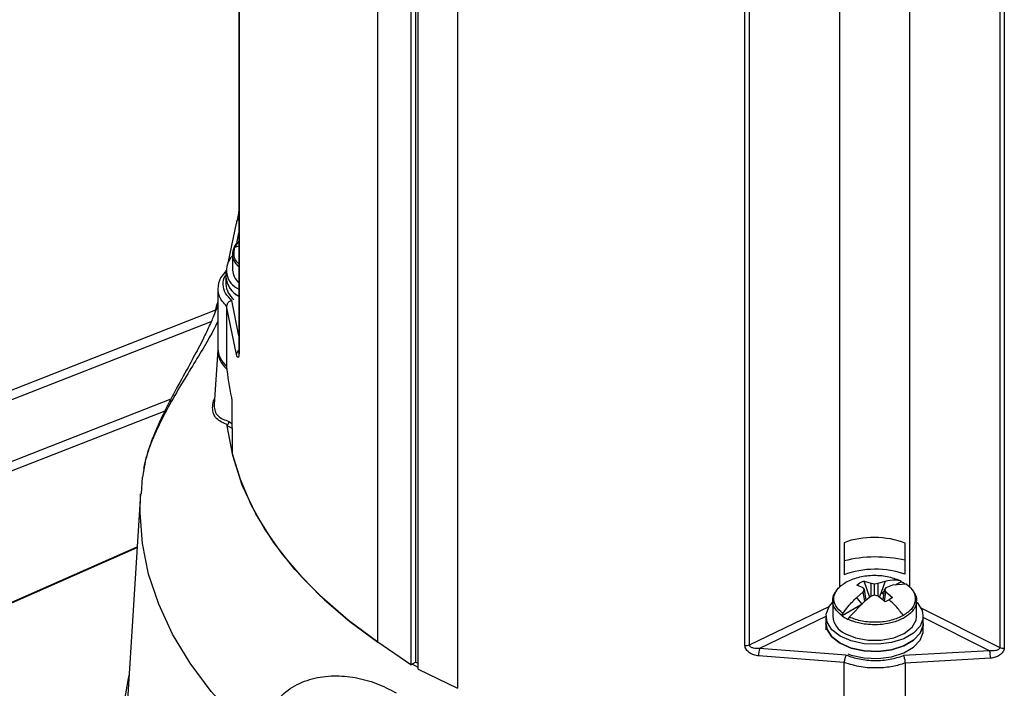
# Model space of a CAD drawing. Header units: inches. Extents: x 0.4 to 16.8, y 0 to 10.8.
# Tile 72 of 102: x 14.255 to 14.554, y 7.901 to 8.104. Entities that reach past the tile are written whole.
import ezdxf

# ---------------------------------------------------------------- set-up
doc = ezdxf.new("R2010")
doc.units = ezdxf.units.IN
doc.header["$MEASUREMENT"] = 0

msp = doc.modelspace()

# ---------------------------------------------------------------- linework, layer by layer
at = {"color": 7, "linetype": 'Continuous'}
for p, q in [((14.32185893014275, 8.51591707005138), (14.32185893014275, 8.003271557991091)), ((14.32189203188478, 8.51572778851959), (14.32189203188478, 8.0030822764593)), ((14.36397406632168, 7.915486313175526), (14.36397406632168, 8.510514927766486)), ((14.37398579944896, 8.503996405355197), (14.37398579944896, 7.908598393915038)), ((14.37543579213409, 8.504851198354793), (14.37543579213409, 7.909435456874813)), ((14.37630570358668, 7.907259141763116), (14.37630570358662, 8.50244037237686)), ((14.38823722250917, 8.496340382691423), (14.38823722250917, 7.901479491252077)), ((14.52531463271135, 8.428655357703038), (14.52531463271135, 7.932103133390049)), ((14.55273358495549, 8.429461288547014), (14.55273358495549, 7.913908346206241)), ((14.55411590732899, 8.42925884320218), (14.55411590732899, 7.913705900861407)), ((14.47542452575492, 7.914449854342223), (14.47542452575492, 8.427025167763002)), ((14.47680684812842, 7.914652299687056), (14.47680684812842, 8.427227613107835)), ((14.50422580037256, 7.932185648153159), (14.50422580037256, 8.428023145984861)), ((14.3187495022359, 8.031030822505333), (14.32108647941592, 8.042711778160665)), ((14.32064271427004, 8.035387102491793), (14.32198729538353, 8.037165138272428)), ((14.321120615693, 8.036019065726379), (14.32185893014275, 8.03974672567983)), ((14.32064274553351, 8.035387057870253), (14.32185893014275, 8.0357709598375)), ((14.3199605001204, 8.033289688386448), (14.3199605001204, 8.028448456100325)), ((14.31791982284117, 8.02844845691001), (14.31791982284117, 8.026305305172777)), ((14.31791982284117, 8.026278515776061), (14.31791982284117, 8.024162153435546)), ((14.3154591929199, 8.022822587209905), (14.3154591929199, 8.004605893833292)), ((14.32185893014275, 8.008479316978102), (14.31973396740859, 8.019148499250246)), ((14.31474905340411, 8.016213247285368), (14.08954762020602, 7.928046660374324)), ((14.31813595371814, 8.017490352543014), (14.31813594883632, 8.017501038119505)), ((14.32109867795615, 8.00277429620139), (14.31813595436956, 8.017500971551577)), ((14.31813595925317, 8.017490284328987), (14.31813595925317, 7.999282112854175)), ((14.09249925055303, 7.926342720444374), (14.31349346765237, 8.012862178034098)), ((14.31542035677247, 8.004213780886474), (14.31435719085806, 7.987660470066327)), ((14.30119605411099, 7.98920486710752), (14.11194916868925, 7.915114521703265)), ((14.3144058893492, 7.987700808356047), (14.31434539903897, 7.987286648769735)), ((14.31972998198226, 7.988454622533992), (14.31981958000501, 7.972782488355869)), ((14.29939167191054, 7.985638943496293), (14.11490079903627, 7.913410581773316)), ((14.31911288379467, 7.980698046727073), (14.3183327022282, 7.981175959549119)), ((14.3197761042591, 7.98038709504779), (14.31911288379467, 7.980698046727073)), ((14.2932169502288, 7.969117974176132), (14.29260094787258, 7.965549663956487)), ((14.29248137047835, 7.965563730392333), (14.29216257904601, 7.960534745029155)), ((14.29203450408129, 7.960518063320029), (14.28772806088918, 7.893467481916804)), ((14.16043635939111, 7.886929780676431), (14.29100279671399, 7.944454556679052)), ((14.50551236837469, 7.945685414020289), (14.50551236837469, 7.935902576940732)), ((14.52402806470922, 7.936089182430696), (14.52402806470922, 7.945498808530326)), ((14.16070360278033, 7.8867755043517), (14.29098481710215, 7.944174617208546)), ((14.50933816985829, 7.932744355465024), (14.51032100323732, 7.933479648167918)), ((14.51133683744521, 7.932007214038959), (14.50933816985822, 7.932744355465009)), ((14.51159470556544, 7.934047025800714), (14.5137251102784, 7.933385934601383)), ((14.51327418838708, 7.929003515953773), (14.51159470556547, 7.934047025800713)), ((14.51372511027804, 7.933385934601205), (14.5147702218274, 7.933224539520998)), ((14.51372511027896, 7.929421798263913), (14.51372511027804, 7.933385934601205)), ((14.51477022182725, 7.93322453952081), (14.5158153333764, 7.93338593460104)), ((14.51477022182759, 7.92971561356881), (14.51477022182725, 7.93322453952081)), ((14.5158153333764, 7.93338593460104), (14.51794574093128, 7.934047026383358)), ((14.51581533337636, 7.929432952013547), (14.5158153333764, 7.93338593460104)), ((14.51746831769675, 7.932601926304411), (14.51669792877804, 7.930280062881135)), ((14.51794574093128, 7.934047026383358), (14.51746831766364, 7.932601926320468)), ((14.5202022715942, 7.932744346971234), (14.51820359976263, 7.932007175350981)), ((14.52443053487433, 7.933103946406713), (14.52020226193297, 7.932744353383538)), ((14.52278523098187, 7.933794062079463), (14.52109898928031, 7.932820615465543)), ((14.5093381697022, 7.92907798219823), (14.51133683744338, 7.930800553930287)), ((14.51173107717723, 7.931470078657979), (14.51133683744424, 7.932007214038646)), ((14.51133683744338, 7.930800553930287), (14.51173107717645, 7.931470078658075)), ((14.51177123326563, 7.927911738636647), (14.51133683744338, 7.930800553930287)), ((14.51372511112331, 7.929421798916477), (14.51159470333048, 7.927775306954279)), ((14.51221462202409, 7.928254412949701), (14.51173107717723, 7.931470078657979)), ((14.51477022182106, 7.929715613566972), (14.51372511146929, 7.929421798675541)), ((14.51581533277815, 7.92942182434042), (14.514770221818, 7.929715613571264)), ((14.51794573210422, 7.927775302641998), (14.51581533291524, 7.929421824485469)), ((14.51628747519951, 7.929056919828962), (14.51669805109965, 7.930280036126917)), ((14.51771904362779, 7.930869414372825), (14.51669799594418, 7.930279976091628)), ((14.51732582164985, 7.92825441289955), (14.51780936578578, 7.931470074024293)), ((14.51777366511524, 7.927899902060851), (14.51820360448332, 7.930800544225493)), ((14.5182036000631, 7.932007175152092), (14.5178093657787, 7.931470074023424)), ((14.51780936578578, 7.931470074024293), (14.51820360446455, 7.930800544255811)), ((14.51820360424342, 7.930800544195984), (14.52020226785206, 7.92907796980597)), ((14.50204712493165, 7.92817332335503), (14.50204712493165, 7.923332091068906)), ((14.51097639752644, 7.926976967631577), (14.50488915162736, 7.923462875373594)), ((14.51159469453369, 7.92777530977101), (14.50705329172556, 7.923072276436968)), ((14.50996552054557, 7.928270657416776), (14.5093381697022, 7.92907798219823)), ((14.51097641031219, 7.926977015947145), (14.50996552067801, 7.92827065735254)), ((14.51921942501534, 7.928342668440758), (14.51794572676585, 7.927775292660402)), ((14.52020226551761, 7.929077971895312), (14.51921943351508, 7.928342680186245)), ((14.52749331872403, 7.923332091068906), (14.52749331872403, 7.92817332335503)), ((14.47680684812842, 7.914652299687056), (14.50092929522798, 7.926298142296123)), ((14.50488915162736, 7.923462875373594), (14.50488791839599, 7.923483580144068)), ((14.52883170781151, 7.92592947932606), (14.55273358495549, 7.913908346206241)), ((14.5000064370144, 7.923300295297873), (14.47985038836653, 7.913569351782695)), ((14.5000064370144, 7.923332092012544), (14.5000064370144, 7.921188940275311)), ((14.5000064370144, 7.921162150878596), (14.5000064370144, 7.919234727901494)), ((14.52953399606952, 7.921188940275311), (14.52953399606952, 7.923332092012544)), ((14.5496639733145, 7.912858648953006), (14.52953399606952, 7.922982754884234)), ((14.52953399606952, 7.919045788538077), (14.52953399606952, 7.921162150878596)), ((14.37398579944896, 7.908598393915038), (14.36397406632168, 7.915486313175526)), ((14.50609036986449, 7.911567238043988), (14.47985038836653, 7.913569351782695)), ((14.5496639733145, 7.912858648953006), (14.52349055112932, 7.911391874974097)), ((14.37398579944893, 7.908598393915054), (14.37543579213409, 7.909435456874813)), ((14.37630570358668, 7.909014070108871), (14.37543579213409, 7.909435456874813)), ((14.5055482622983, 7.909310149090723), (14.47953653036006, 7.911310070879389)), ((14.50554815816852, 7.891091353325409), (14.50554815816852, 7.909299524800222)), ((14.50554838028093, 7.909310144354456), (14.50554827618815, 7.909299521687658)), ((14.5499367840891, 7.910599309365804), (14.52399227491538, 7.909125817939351)), ((14.52399227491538, 7.909125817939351), (14.52399227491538, 7.909131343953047)), ((14.52399227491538, 7.909125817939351), (14.52399227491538, 7.891091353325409)), ((14.37630570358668, 7.907259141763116), (14.38823722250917, 7.901479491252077))]:
    msp.add_line(p, q, dxfattribs=at)
at = {"color": 7, "linetype": 'Continuous', "flags": 128}
for points in [[(14.32189203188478, 8.0030822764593), (14.32186539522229, 8.003187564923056), (14.32185893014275, 8.003271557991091)], [(14.36397406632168, 7.915486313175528), (14.35516182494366, 7.922018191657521), (14.3464576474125, 7.929600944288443), (14.33883194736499, 7.937561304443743), (14.33233358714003, 7.945848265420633), (14.32700420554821, 7.954408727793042), (14.32287795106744, 7.963187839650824), (14.3199812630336, 7.972129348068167), (14.3183327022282, 7.981175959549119)], [(14.31882583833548, 7.98247479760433), (14.31957907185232, 7.98199538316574), (14.31963599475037, 7.981961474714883)], [(14.31981958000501, 7.972782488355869), (14.32220057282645, 7.964962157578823), (14.32552170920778, 7.957256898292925), (14.3297667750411, 7.949704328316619), (14.33491504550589, 7.942341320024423), (14.34094138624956, 7.935203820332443), (14.3478163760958, 7.928326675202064), (14.3555064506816, 7.921743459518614), (14.36397406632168, 7.915486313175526)], [(14.32938965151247, 7.884312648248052), (14.32089930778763, 7.892266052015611), (14.3134310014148, 7.900554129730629), (14.30702410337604, 7.909133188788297), (14.30171238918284, 7.917958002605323), (14.29752386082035, 7.926982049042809), (14.29448059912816, 7.936157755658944), (14.29259864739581, 7.94543675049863), (14.29188792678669, 7.954770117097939), (14.29203556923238, 7.96053461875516)], [(14.52729445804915, 7.927845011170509), (14.5277280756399, 7.927416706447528), (14.5291965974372, 7.925143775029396), (14.52949637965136, 7.922724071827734), (14.52860313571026, 7.920353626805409), (14.52658923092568, 7.918224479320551), (14.52361781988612, 7.916509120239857), (14.51992962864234, 7.91534651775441), (14.51582345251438, 7.914830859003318), (14.51163194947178, 7.915003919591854), (14.50769469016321, 7.915851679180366), (14.50433064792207, 7.917305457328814), (14.50181235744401, 7.919247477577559), (14.50034383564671, 7.921520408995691), (14.50004405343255, 7.923940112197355), (14.50093729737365, 7.926310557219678), (14.50204712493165, 7.927655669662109)], [(14.5000064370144, 7.921188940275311), (14.50034383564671, 7.919377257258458), (14.50181235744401, 7.917104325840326), (14.50433064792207, 7.915162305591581), (14.50769469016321, 7.913708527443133), (14.51163194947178, 7.912860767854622), (14.51582345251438, 7.912687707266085), (14.51992962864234, 7.913203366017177), (14.52361781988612, 7.914365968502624), (14.52658923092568, 7.916081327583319), (14.52860313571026, 7.918210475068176), (14.52949637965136, 7.920580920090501), (14.52953399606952, 7.921188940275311)], [(14.52953399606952, 7.921162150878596), (14.52949637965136, 7.920554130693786), (14.52860313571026, 7.91818368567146), (14.52658923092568, 7.916054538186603), (14.52361781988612, 7.914339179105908), (14.51992962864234, 7.913176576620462), (14.51582345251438, 7.91266091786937), (14.51163194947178, 7.912833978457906), (14.50769469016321, 7.913681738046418), (14.50433064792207, 7.915135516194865), (14.50181235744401, 7.917077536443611), (14.50034383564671, 7.919350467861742), (14.5000064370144, 7.921162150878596)], [(14.50577363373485, 7.918138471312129), (14.50899405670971, 7.916787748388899), (14.51277989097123, 7.916077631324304), (14.51676055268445, 7.916077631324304), (14.52054638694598, 7.916787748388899), (14.52376680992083, 7.918138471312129), (14.52610658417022, 7.91999758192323), (14.52733667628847, 7.9221830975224), (14.52749331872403, 7.923332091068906)], [(14.50660253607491, 7.91194589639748), (14.50769469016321, 7.9115653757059), (14.51163194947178, 7.910717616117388), (14.51582345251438, 7.910544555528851), (14.51992962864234, 7.911060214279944), (14.52361781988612, 7.91222281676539), (14.52658923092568, 7.913938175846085), (14.52860313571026, 7.916067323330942), (14.52949637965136, 7.918437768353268), (14.52953399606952, 7.919045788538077)], [(14.37630570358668, 7.907758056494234), (14.37557596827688, 7.908177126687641), (14.37442084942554, 7.908849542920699)], [(14.28851696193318, 7.905750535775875), (14.28822017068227, 7.904491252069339), (14.28668414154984, 7.895180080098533), (14.2862949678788, 7.885829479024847), (14.28705460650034, 7.876486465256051), (14.28895923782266, 7.86719801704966), (14.29199928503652, 7.85801083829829), (14.29615946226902, 7.84897112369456), (14.30141885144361, 7.840124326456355), (14.30775100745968, 7.831514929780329), (14.31512409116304, 7.823186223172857), (14.32350102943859, 7.815180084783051), (14.3309715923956, 7.80897636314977)]]:
    msp.add_lwpolyline(points, dxfattribs=at)
at = {"color": 7, "linetype": 'Continuous'}
for centre, radius, start, end in [((14.32217032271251, 8.042711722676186), 0.001083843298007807, 145.3763155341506, 179.9970668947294), ((14.32232931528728, 8.042579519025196), 0.001289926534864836, 111.3866855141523, 144.5566198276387), ((14.32420049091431, 8.028329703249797), 0.006140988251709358, 133.6650373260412, 247.5857493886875), ((14.32525866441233, 8.02865757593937), 0.005302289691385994, 182.260305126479, 230.1199631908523), ((14.32499665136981, 8.026878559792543), 0.007100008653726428, 184.6311015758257, 243.7727827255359), ((14.32499665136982, 8.02685177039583), 0.007100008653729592, 184.6311015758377, 243.7727827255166), ((14.32440988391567, 8.024555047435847), 0.00650194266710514, 183.4643323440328, 231.5217718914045), ((14.3226487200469, 8.004079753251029), 0.0072088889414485, 175.7997635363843, 232.0346149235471), ((14.32276109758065, 8.004942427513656), 0.007309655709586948, 182.638807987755, 230.7471636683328), ((14.32261473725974, 8.002687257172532), 0.001518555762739, 119.8489028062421, 176.7141782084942), ((14.38513433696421, 8.004757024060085), 0.06722170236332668, 184.6716631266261, 192.8621360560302), ((14.51382380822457, 7.927329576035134), 0.007077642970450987, 108.3577868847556, 119.663896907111), ((14.51748432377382, 7.922410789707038), 0.01255708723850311, 58.30479228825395, 65.03335470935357), ((14.51528918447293, 7.925379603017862), 0.005098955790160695, 63.32020955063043, 73.96063604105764), ((14.51178756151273, 7.933257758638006), 0.01198030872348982, 234.8434576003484, 245.1657227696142), ((14.50820682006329, 7.923818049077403), 0.006178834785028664, 184.5109035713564, 246.8092373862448), ((14.47575728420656, 7.9169982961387), 0.002570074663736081, 262.5607885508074, 294.1030320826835), ((14.48907600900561, 7.911136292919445), 0.009541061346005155, 165.2258669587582, 178.9563745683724), ((14.54124602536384, 7.910696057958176), 0.008691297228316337, 359.3621895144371, 14.40784944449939), ((14.55378314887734, 7.916254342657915), 0.002570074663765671, 245.8969679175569, 277.4392114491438)]:
    msp.add_arc(centre, radius, start, end, dxfattribs=at)
for centre, major_axis, ratio, start_param, end_param in [((14.51477021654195, 7.937637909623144), (0.01640352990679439, -0.0002523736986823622), 0.587274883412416, 0.9801756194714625, 2.179487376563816), ((14.51477021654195, 7.928314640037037), (0.02296506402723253, 0.0003412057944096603), 0.5671245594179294, 1.147454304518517, 1.977286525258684), ((14.51477021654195, 7.928314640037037), (0.0164036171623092, 0.0002437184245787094), 0.5671245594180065, 0.9627145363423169, 2.162026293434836)]:
    msp.add_ellipse(centre, major_axis=major_axis, ratio=ratio, start_param=start_param, end_param=end_param, dxfattribs=at)
for points, knots in [([(14.32185893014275, 8.047094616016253), (14.32185757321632, 8.047043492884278), (14.32185155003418, 8.046816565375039), (14.32181110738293, 8.046342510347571), (14.3217440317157, 8.045736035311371), (14.32163171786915, 8.04494956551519), (14.32147057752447, 8.0440629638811), (14.32134201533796, 8.043572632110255), (14.32127734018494, 8.043325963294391)], [0, 0, 0, 0, 0.03819431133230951, 0.1695385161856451, 0.3037823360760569, 0.441155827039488, 0.7188649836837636, 1, 1, 1, 1]), ([(14.32000955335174, 8.032581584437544), (14.32003279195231, 8.03335282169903), (14.32007926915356, 8.034895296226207), (14.32101261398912, 8.036488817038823), (14.32192819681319, 8.037124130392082), (14.32198729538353, 8.037165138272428)], [0, 0, 0, 0, 0.4833249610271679, 0.9666499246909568, 1, 1, 1, 1]), ([(14.32185893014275, 8.030324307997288), (14.32185101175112, 8.030329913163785), (14.32089803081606, 8.031004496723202), (14.32017482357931, 8.032828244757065), (14.32048676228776, 8.034534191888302), (14.320642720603, 8.03538710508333)], [0, 0, 0, 0, 0.004172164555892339, 0.5021213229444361, 1, 1, 1, 1]), ([(14.32185893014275, 8.02944407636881), (14.32147267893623, 8.029819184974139), (14.32047920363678, 8.0307840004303), (14.32018771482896, 8.031899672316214), (14.32000955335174, 8.032581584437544)], [0, 0, 0, 0, 0.3887879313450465, 0.9999999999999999, 0.9999999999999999, 0.9999999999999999, 0.9999999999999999]), ([(14.31797832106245, 8.028024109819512), (14.31735365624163, 8.027377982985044), (14.3157847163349, 8.025755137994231), (14.31558149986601, 8.023851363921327), (14.3154591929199, 8.022705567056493)], [0, 0, 0, 0, 0.3981445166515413, 1, 1, 1, 1]), ([(14.31973396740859, 8.019148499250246), (14.31899335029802, 8.019890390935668), (14.31747843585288, 8.021407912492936), (14.3169354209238, 8.0240407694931), (14.31715363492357, 8.025970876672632), (14.3179135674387, 8.026850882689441), (14.31797856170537, 8.026926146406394)], [0, 0, 0, 0, 0.3136095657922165, 0.6414808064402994, 0.9693371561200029, 1, 1, 1, 1]), ([(14.31813595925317, 8.017490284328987), (14.31725831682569, 8.018426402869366), (14.31566649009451, 8.020124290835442), (14.31557775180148, 8.02205239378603), (14.31553793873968, 8.022917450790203)], [0, 0, 0, 0, 0.5513429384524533, 1, 1, 1, 1]), ([(14.3154591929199, 8.019044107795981), (14.31515330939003, 8.017985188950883), (14.31483460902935, 8.016881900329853), (14.31456959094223, 8.015470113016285), (14.31455893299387, 8.015413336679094)], [0, 0, 0, 0, 0.9597840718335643, 1, 1, 1, 1]), ([(14.31973396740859, 8.019148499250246), (14.31952789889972, 8.019089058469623), (14.31911594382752, 8.018970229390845), (14.31866688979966, 8.018627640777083), (14.31839525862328, 8.018300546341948), (14.31819157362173, 8.017948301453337), (14.31815786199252, 8.017677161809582), (14.31813595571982, 8.017500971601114)], [0, 0, 0, 0, 0.2499917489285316, 0.4997627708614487, 0.6318019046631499, 0.7607398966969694, 1, 1, 1, 1]), ([(14.3154591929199, 8.017799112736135), (14.31545064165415, 8.017772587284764), (14.31535420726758, 8.01747345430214), (14.31477299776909, 8.015910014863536), (14.31392591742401, 8.013837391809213), (14.3130449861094, 8.01181667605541), (14.31207844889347, 8.009725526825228), (14.31093802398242, 8.007390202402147), (14.30915662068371, 8.003915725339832), (14.30633768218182, 7.9987111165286), (14.30298005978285, 7.992656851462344), (14.29983436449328, 7.986651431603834), (14.29721034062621, 7.981178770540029), (14.29455698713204, 7.974794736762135), (14.29348907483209, 7.970531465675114), (14.29292768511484, 7.968290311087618)], [0, 0, 0, 0, 0.009796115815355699, 0.1104728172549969, 0.1899347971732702, 0.246662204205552, 0.2967652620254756, 0.351949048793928, 0.4158182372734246, 0.5296450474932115, 0.6617371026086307, 0.734014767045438, 0.8133870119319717, 0.9018996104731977, 0.9999999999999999, 0.9999999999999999, 0.9999999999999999, 0.9999999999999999]), ([(14.3149074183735, 8.016315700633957), (14.31496778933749, 8.016581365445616), (14.31512617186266, 8.017278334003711), (14.3152396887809, 8.017648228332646), (14.31530993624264, 8.017877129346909)], [0, 0, 0, 0, 0.3811718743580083, 1, 1, 1, 1]), ([(14.3154591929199, 8.012840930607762), (14.31497826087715, 8.011865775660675), (14.31371390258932, 8.009302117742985), (14.31094416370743, 8.004542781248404), (14.30734467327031, 7.99862673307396), (14.30339763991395, 7.992144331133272), (14.2993770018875, 7.985087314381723), (14.29588868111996, 7.977745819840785), (14.29368352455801, 7.972109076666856), (14.29328705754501, 7.969567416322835), (14.2932169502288, 7.969117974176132)], [0, 0, 0, 0, 0.09019579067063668, 0.2371224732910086, 0.3837143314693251, 0.5302350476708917, 0.675417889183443, 0.8220729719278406, 0.9685371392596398, 1, 1, 1, 1]), ([(14.32189203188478, 8.0030822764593), (14.32188810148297, 8.00289581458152), (14.32188012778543, 8.002517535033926), (14.32181728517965, 8.002148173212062), (14.32172779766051, 8.001925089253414), (14.32158054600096, 8.00184256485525), (14.3213641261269, 8.002048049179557), (14.32118723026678, 8.002532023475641), (14.32109867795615, 8.00277429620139)], [0, 0, 0, 0, 0.1233498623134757, 0.2502427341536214, 0.3724324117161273, 0.501198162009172, 0.7503047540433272, 1, 1, 1, 1]), ([(14.3218589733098, 8.003278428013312), (14.3218591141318, 8.003202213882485), (14.32185937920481, 8.003058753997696), (14.32185980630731, 8.00296590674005), (14.3218737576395, 8.002966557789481), (14.32187819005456, 8.00296676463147)], [0, 0, 0, 0, 0.4360765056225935, 0.8208384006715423, 1, 1, 1, 1]), ([(14.31389310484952, 7.986651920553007), (14.31391894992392, 7.987321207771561), (14.31395295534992, 7.988201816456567), (14.31437133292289, 7.989203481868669), (14.3144717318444, 7.98944385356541)], [0, 0, 0, 0, 0.7600279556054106, 0.9999999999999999, 0.9999999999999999, 0.9999999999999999, 0.9999999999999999]), ([(14.31959932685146, 7.989793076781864), (14.31961380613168, 7.989720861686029), (14.31964276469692, 7.989576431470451), (14.31968198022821, 7.98926913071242), (14.31971186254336, 7.988937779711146), (14.31972712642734, 7.988656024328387), (14.31972923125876, 7.988507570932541), (14.31972998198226, 7.988454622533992)], [0, 0, 0, 0, 0.2195680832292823, 0.4391362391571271, 0.6587031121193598, 0.8782707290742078, 1, 1, 1, 1]), ([(14.31843561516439, 7.981472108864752), (14.31717516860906, 7.982002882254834), (14.31527726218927, 7.982802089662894), (14.31407339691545, 7.98477064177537), (14.31395284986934, 7.986028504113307), (14.31389310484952, 7.986651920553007)], [0, 0, 0, 0, 0.4993282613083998, 0.751859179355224, 1, 1, 1, 1]), ([(14.31434539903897, 7.987286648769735), (14.31440362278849, 7.986698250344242), (14.31452319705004, 7.985489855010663), (14.31571332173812, 7.983634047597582), (14.31758807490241, 7.982935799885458), (14.31882583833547, 7.982474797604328)], [0, 0, 0, 0, 0.2438311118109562, 0.5007565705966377, 1, 1, 1, 1]), ([(14.3183327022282, 7.981175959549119), (14.31833123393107, 7.981209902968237), (14.31832828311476, 7.981278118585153), (14.31835948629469, 7.981383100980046), (14.31841483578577, 7.981447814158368), (14.31843561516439, 7.981472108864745)], [0, 0, 0, 0, 0.3821771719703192, 0.7680561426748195, 1, 1, 1, 1]), ([(14.31843561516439, 7.981472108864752), (14.31848362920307, 7.981525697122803), (14.31858824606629, 7.981642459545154), (14.31871736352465, 7.981876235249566), (14.31881924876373, 7.982167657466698), (14.31882355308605, 7.982368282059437), (14.31882583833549, 7.982474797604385)], [0, 0, 0, 0, 0.1970882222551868, 0.4294317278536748, 0.6970740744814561, 0.9999999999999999, 0.9999999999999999, 0.9999999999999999, 0.9999999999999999]), ([(14.50510987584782, 7.92419421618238), (14.50429540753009, 7.924930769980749), (14.5026664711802, 7.926403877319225), (14.50217773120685, 7.929054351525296), (14.50317373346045, 7.931657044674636), (14.50507619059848, 7.93301650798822), (14.50602741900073, 7.933696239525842)], [0, 0, 0, 0, 0.2500001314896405, 0.5000001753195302, 0.7500001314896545, 0.9999999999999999, 0.9999999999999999, 0.9999999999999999, 0.9999999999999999]), ([(14.51794575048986, 7.934047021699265), (14.51899930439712, 7.934229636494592), (14.5205708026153, 7.934502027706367), (14.52201212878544, 7.934294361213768), (14.52248717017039, 7.934225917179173)], [0, 0, 0, 0, 0.6704136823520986, 1, 1, 1, 1]), ([(14.52248716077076, 7.93422589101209), (14.52250733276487, 7.934221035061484), (14.52254767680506, 7.934211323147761), (14.52260211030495, 7.934182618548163), (14.52265667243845, 7.934139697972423), (14.52270692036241, 7.934077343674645), (14.52276219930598, 7.933969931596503), (14.522775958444, 7.933866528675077), (14.52278490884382, 7.933799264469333)], [0, 0, 0, 0, 0.1223392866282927, 0.2446788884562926, 0.3670191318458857, 0.5312783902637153, 0.695093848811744, 1, 1, 1, 1]), ([(14.52464590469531, 7.932871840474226), (14.5246433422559, 7.932884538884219), (14.52463505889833, 7.932925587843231), (14.5246151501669, 7.932972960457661), (14.52458160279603, 7.933024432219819), (14.52454785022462, 7.933057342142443), (14.52450685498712, 7.933081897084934), (14.52447146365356, 7.933096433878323), (14.52444424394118, 7.933101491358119), (14.52443057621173, 7.933104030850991)], [0, 0, 0, 0, 0.09801755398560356, 0.3168521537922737, 0.4259876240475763, 0.6448146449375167, 0.7539493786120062, 0.8764515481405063, 1, 1, 1, 1]), ([(14.52443057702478, 7.933104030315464), (14.52526590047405, 7.932366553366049), (14.52693634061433, 7.930891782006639), (14.52705555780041, 7.929131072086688), (14.52711515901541, 7.928250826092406)], [0, 0, 0, 0, 0.5000618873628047, 1, 1, 1, 1]), ([(14.50208309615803, 7.928106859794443), (14.50212790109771, 7.928797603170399), (14.50219643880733, 7.929854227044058), (14.50301208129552, 7.930789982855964), (14.50329451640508, 7.931114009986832)], [0, 0, 0, 0, 0.6537268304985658, 1, 1, 1, 1]), ([(14.52661391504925, 7.930524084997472), (14.52678352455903, 7.930335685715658), (14.52734845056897, 7.929708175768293), (14.52753973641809, 7.928851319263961), (14.52745004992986, 7.928235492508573), (14.52743204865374, 7.928111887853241)], [0, 0, 0, 0, 0.2553605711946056, 0.8505409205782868, 1, 1, 1, 1]), ([(14.50488792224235, 7.923483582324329), (14.50411546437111, 7.924182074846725), (14.50261772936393, 7.925536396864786), (14.50187522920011, 7.927235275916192), (14.50207131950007, 7.928057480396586), (14.50208309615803, 7.928106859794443)], [0, 0, 0, 0, 0.5002718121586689, 0.9699876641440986, 1, 1, 1, 1]), ([(14.50510987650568, 7.924194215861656), (14.50564223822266, 7.924918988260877), (14.5069567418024, 7.92670859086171), (14.50844979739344, 7.928194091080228), (14.50933817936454, 7.929077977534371)], [0, 0, 0, 0, 0.404990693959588, 1, 1, 1, 1]), ([(14.52743204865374, 7.928111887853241), (14.5274117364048, 7.927646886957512), (14.52736160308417, 7.926499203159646), (14.52619942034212, 7.924662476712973), (14.52392468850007, 7.922828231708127), (14.5207404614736, 7.921500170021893), (14.51735234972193, 7.920832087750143), (14.51427506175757, 7.920708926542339), (14.5111902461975, 7.920980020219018), (14.50889070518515, 7.921539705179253), (14.50738005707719, 7.922115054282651), (14.50692151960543, 7.922320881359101), (14.50675589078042, 7.922395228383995)], [0, 0, 0, 0, 0.0843045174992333, 0.208074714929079, 0.3486647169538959, 0.4892547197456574, 0.6130249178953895, 0.7199301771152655, 0.8099315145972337, 0.938763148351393, 0.9778805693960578, 1, 1, 1, 1]), ([(14.52351301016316, 7.923601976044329), (14.52274981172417, 7.924563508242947), (14.52138669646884, 7.926280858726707), (14.51988175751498, 7.927712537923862), (14.51921942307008, 7.928342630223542)], [0, 0, 0, 0, 0.5598928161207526, 1, 1, 1, 1]), ([(14.52711515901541, 7.928250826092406), (14.52688609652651, 7.927380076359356), (14.52642800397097, 7.925638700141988), (14.52448464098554, 7.924280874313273), (14.52351302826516, 7.923602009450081)], [0, 0, 0, 0, 0.5000353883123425, 1, 1, 1, 1]), ([(14.50488791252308, 7.923483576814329), (14.50488709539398, 7.9235120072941), (14.50488546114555, 7.923568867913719), (14.5048940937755, 7.92365908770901), (14.50491068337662, 7.923751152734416), (14.50493862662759, 7.923854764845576), (14.50498037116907, 7.923967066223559), (14.50502903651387, 7.924065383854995), (14.50507309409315, 7.924140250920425), (14.5050975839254, 7.924176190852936), (14.50510987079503, 7.924194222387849)], [0, 0, 0, 0, 0.1250336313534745, 0.2500657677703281, 0.3750964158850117, 0.500125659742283, 0.6683781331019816, 0.8318950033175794, 0.9156595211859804, 1, 1, 1, 1]), ([(14.52351303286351, 7.923602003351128), (14.52233559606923, 7.923052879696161), (14.51998074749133, 7.921954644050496), (14.51547239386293, 7.921379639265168), (14.5108811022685, 7.921661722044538), (14.50832924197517, 7.922602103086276), (14.50705325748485, 7.923072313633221)], [0, 0, 0, 0, 0.2499957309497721, 0.4999861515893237, 0.7499824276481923, 1, 1, 1, 1]), ([(14.50705325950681, 7.923072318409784), (14.50704309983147, 7.923059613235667), (14.50701259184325, 7.92302146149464), (14.50696499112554, 7.922954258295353), (14.50691307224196, 7.92287035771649), (14.5068674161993, 7.922784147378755), (14.50682860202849, 7.922696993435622), (14.50679751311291, 7.922610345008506), (14.50676827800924, 7.922505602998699), (14.50676042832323, 7.922434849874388), (14.50675550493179, 7.922390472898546)], [0, 0, 0, 0, 0.06102333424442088, 0.1832439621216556, 0.305465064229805, 0.4276869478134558, 0.549909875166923, 0.672134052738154, 0.794359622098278, 1, 1, 1, 1]), ([(14.47953653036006, 7.911310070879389), (14.47905681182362, 7.911396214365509), (14.47809717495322, 7.911568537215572), (14.47698260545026, 7.912130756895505), (14.47623943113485, 7.912726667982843), (14.47579362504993, 7.913258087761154), (14.47548302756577, 7.91384301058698), (14.47544384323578, 7.914249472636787), (14.47542452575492, 7.914449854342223)], [0, 0, 0, 0, 0.2491528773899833, 0.4984095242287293, 0.6270048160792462, 0.7491237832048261, 0.876320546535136, 1, 1, 1, 1]), ([(14.47985038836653, 7.913569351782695), (14.47922592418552, 7.913559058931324), (14.47828888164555, 7.91354361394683), (14.47729934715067, 7.913912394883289), (14.47693925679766, 7.914242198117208), (14.47682293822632, 7.914476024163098), (14.4768121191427, 7.914594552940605), (14.47680684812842, 7.914652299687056)], [0, 0, 0, 0, 0.4988185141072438, 0.7485043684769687, 0.8837652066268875, 0.9433708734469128, 1, 1, 1, 1]), ([(14.50609036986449, 7.911567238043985), (14.50602230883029, 7.911428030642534), (14.50588624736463, 7.911149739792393), (14.5057378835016, 7.910635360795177), (14.5056451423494, 7.910205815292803), (14.50557337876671, 7.909776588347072), (14.5055581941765, 7.909494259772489), (14.5055482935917, 7.909310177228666)], [0, 0, 0, 0, 0.2500005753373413, 0.4997785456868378, 0.6305339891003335, 0.7591025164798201, 1, 1, 1, 1]), ([(14.50609036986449, 7.911567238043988), (14.50740954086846, 7.911122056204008), (14.51010787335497, 7.910211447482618), (14.51479034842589, 7.909795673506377), (14.51947288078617, 7.910117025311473), (14.52217135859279, 7.910973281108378), (14.52349055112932, 7.911391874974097)], [0, 0, 0, 0, 0.2444518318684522, 0.5000203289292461, 0.7555772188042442, 0.9999999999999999, 0.9999999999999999, 0.9999999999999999, 0.9999999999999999]), ([(14.55273358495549, 7.913908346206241), (14.55272925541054, 7.913849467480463), (14.55272039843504, 7.91372901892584), (14.55260579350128, 7.913491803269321), (14.5522417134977, 7.913158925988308), (14.55123588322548, 7.91280126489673), (14.55029238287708, 7.912835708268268), (14.5496639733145, 7.912858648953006)], [0, 0, 0, 0, 0.05693882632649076, 0.1164800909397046, 0.2509989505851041, 0.5011348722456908, 1, 1, 1, 1]), ([(14.55411590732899, 7.913705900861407), (14.5540963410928, 7.913504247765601), (14.5540566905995, 7.913095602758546), (14.55374078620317, 7.912507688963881), (14.55328601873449, 7.911975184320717), (14.55252766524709, 7.911382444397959), (14.55139238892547, 7.91083192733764), (14.5504223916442, 7.910676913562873), (14.5499367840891, 7.910599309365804)], [0, 0, 0, 0, 0.1234630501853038, 0.2501948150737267, 0.3723506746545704, 0.5011517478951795, 0.7502627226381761, 1, 1, 1, 1]), ([(14.52399227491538, 7.909131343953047), (14.52276715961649, 7.908755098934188), (14.52017990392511, 7.907960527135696), (14.51556511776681, 7.90753217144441), (14.51039409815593, 7.907805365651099), (14.5072097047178, 7.908787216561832), (14.50554815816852, 7.909299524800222)], [0, 0, 0, 0, 0.2141198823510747, 0.4521883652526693, 0.7141639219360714, 1, 1, 1, 1]), ([(14.52349055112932, 7.911391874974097), (14.52355749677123, 7.911251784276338), (14.52369133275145, 7.910971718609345), (14.52383356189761, 7.910455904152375), (14.52391613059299, 7.910024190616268), (14.52397678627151, 7.909594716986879), (14.52398617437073, 7.909313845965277), (14.52399227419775, 7.909131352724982)], [0, 0, 0, 0, 0.2499859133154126, 0.4997653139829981, 0.6318644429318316, 0.7608074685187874, 1, 1, 1, 1]), ([(14.32938965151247, 7.884312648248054), (14.32946252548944, 7.8867642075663), (14.32960834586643, 7.891669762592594), (14.33293571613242, 7.897758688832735), (14.3379350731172, 7.902128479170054), (14.34406297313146, 7.904645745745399), (14.35062051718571, 7.905494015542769), (14.35722090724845, 7.904904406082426), (14.36363326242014, 7.903179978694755), (14.36757304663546, 7.901147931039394), (14.36953908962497, 7.900133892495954)], [0, 0, 0, 0, 0.1252997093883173, 0.2507239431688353, 0.3761711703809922, 0.5012214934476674, 0.6265407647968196, 0.7504980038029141, 0.8754927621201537, 1, 1, 1, 1])]:
    msp.add_open_spline(points, degree=3, knots=knots, dxfattribs=at)
msp.add_open_spline([(14.50602741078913, 7.933696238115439), (14.50720486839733, 7.934245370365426), (14.50955978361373, 7.935343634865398), (14.51406826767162, 7.935918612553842), (14.51865951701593, 7.935636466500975), (14.52121128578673, 7.9346961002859), (14.52248717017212, 7.934225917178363)], degree=3, dxfattribs=at)

doc.saveas('drawing.dxf')
